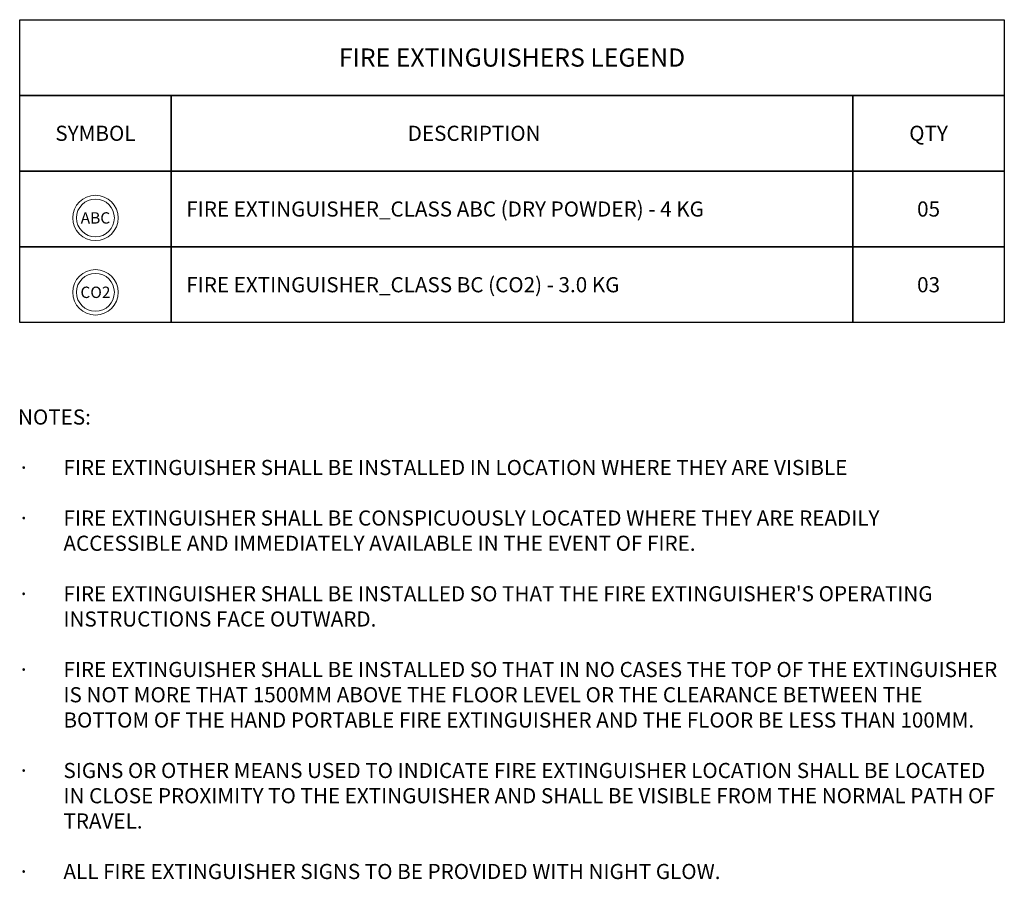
# Model space of a CAD drawing. Header units: millimetres. Extents: x -1131 to 37929, y -9154 to 9180.
# Tile 85 of 85: x 31429 to 37929, y -5743 to -67. Entities that reach past the tile are written whole.
import ezdxf

# ---------------------------------------------------------------- set-up
doc = ezdxf.new("R2010")
doc.units = ezdxf.units.MM
doc.layers.add('FIRE-EXTINGUISHER', color=1, linetype='Continuous', lineweight=20, true_color=0xff0000)
doc.layers.add('FIRE-EXTINGUISHER-NOTES', color=7, linetype='Continuous', lineweight=20)
doc.layers.add('FIRE-EXTNG-LGND-LINE', color=7, linetype='Continuous')
doc.layers.add('FIRE-EXTNG-LGND-TEXT', color=7, linetype='Continuous')
doc.styles.get("Standard").update_dxf_attribs({"font": 'arial.ttf'})

# ---------------------------------------------------------------- blocks, each defined once
blk = doc.blocks.new('FE-ABC-DP-4')
at = {"layer": 'FIRE-EXTINGUISHER'}
blk.add_circle((0, 0), 150, dxfattribs=at)
at = {"layer": 'FIRE-EXTINGUISHER', "color": 5, "true_color": 0x0000ff}
blk.add_circle((0, 0), 125, dxfattribs=at)
at = {"layer": 'FIRE-EXTINGUISHER', "insert": (0, 0), "char_height": 75, "attachment_point": 5}
blk.add_mtext_dynamic_manual_height_columns('\\pxqc;{\\Fromans|c0;ABC}', width=272.429, gutter_width=1, heights=[0], dxfattribs=at)
blk = doc.blocks.new('FE-BC-C02-3')
at = {"layer": 'FIRE-EXTINGUISHER'}
blk.add_circle((0, 0), 150, dxfattribs=at)
at = {"layer": 'FIRE-EXTINGUISHER', "color": 7}
blk.add_circle((0, 0), 125, dxfattribs=at)
at = {"layer": 'FIRE-EXTINGUISHER', "insert": (0, 0), "char_height": 75, "attachment_point": 5}
blk.add_mtext_dynamic_manual_height_columns('\\pxqc;{\\Fromans|c0;CO2}', width=272.429, gutter_width=1, heights=[0], dxfattribs=at)

msp = doc.modelspace()

# ---------------------------------------------------------------- linework, layer by layer
at = {"layer": 'FIRE-EXTNG-LGND-LINE'}
for points in [[(32429, -566.9), (32429, -1066.9), (31429, -1066.9), (31429, -566.9)], [(32429, -566.9), (36929, -566.9), (36929, -1066.9), (32429, -1066.9)], [(37929, -566.9), (37929, -1066.9), (36929, -1066.9), (36929, -566.9)], [(32429, -1066.9), (32429, -1566.9), (31429, -1566.9), (31429, -1066.9)], [(32429, -1066.9), (36929, -1066.9), (36929, -1566.9), (32429, -1566.9)], [(37929, -1066.9), (37929, -1566.9), (36929, -1566.9), (36929, -1066.9)], [(32429, -1566.9), (32429, -2066.9), (31429, -2066.9), (31429, -1566.9)], [(32429, -1566.9), (36929, -1566.9), (36929, -2066.9), (32429, -2066.9)], [(37929, -1566.9), (37929, -2066.9), (36929, -2066.9), (36929, -1566.9)]]:
    msp.add_lwpolyline(points, close=True, dxfattribs=at)
at = {"layer": 'FIRE-EXTNG-LGND-TEXT'}
msp.add_lwpolyline([(31429, -66.9), (37929, -66.9), (37929, -566.9), (31429, -566.9)], close=True, dxfattribs=at)

# ---------------------------------------------------------------- block references
at = {"layer": 'FIRE-EXTINGUISHER'}
for name, p in [('FE-ABC-DP-4', (31929, -1375.9)), ('FE-BC-C02-3', (31929, -1866.9))]:
    msp.add_blockref(name, p, dxfattribs=at)

# ---------------------------------------------------------------- texts
at = {"layer": 'FIRE-EXTINGUISHER-NOTES', "insert": (31417.8, -4307.3), "char_height": 100, "attachment_point": 4}
msp.add_mtext_dynamic_manual_height_columns("{\\Fromans|c0;NOTES:\\P\\P\\pxi-3,l3,t3,64;{\\fSymbol|b0|i0|c2|p18;·^I}FIRE EXTINGUISHER SHALL BE INSTALLED IN LOCATION WHERE THEY ARE VISIBLE\\P\\pi0,l0,tz;\\P\\pi-3,l3,t3,64;{\\fSymbol|b0|i0|c2|p18;·^I}FIRE EXTINGUISHER SHALL BE CONSPICUOUSLY LOCATED WHERE THEY ARE READILY ACCESSIBLE AND IMMEDIATELY AVAILABLE IN THE EVENT OF FIRE.\\P\\pi0,l0,tz;\\P\\pi-3,l3,t3,64;{\\fSymbol|b0|i0|c2|p18;·^I}FIRE EXTINGUISHER SHALL BE INSTALLED SO THAT THE FIRE EXTINGUISHER'S OPERATING INSTRUCTIONS FACE OUTWARD. \\P\\pi0,l0,tz;\\P\\pi-3,l3,t3,64;{\\fSymbol|b0|i0|c2|p18;·^I}FIRE EXTINGUISHER SHALL BE INSTALLED SO THAT IN NO CASES THE TOP OF THE EXTINGUISHER IS NOT MORE THAT 1500MM ABOVE THE FLOOR LEVEL OR THE CLEARANCE BETWEEN THE BOTTOM OF THE HAND PORTABLE FIRE EXTINGUISHER AND THE FLOOR BE LESS THAN 100MM.\\P\\pi0,l0,tz;\\P\\pi-3,l3,t3,64;{\\fSymbol|b0|i0|c2|p18;·^I}SIGNS OR OTHER MEANS USED TO INDICATE FIRE EXTINGUISHER LOCATION SHALL BE LOCATED IN CLOSE PROXIMITY TO THE EXTINGUISHER AND SHALL BE VISIBLE FROM THE NORMAL PATH OF TRAVEL.\\P\\pi0,l0,tz;\\P\\pi-3,l3,t3,64;{\\fSymbol|b0|i0|c2|p18;·^I}ALL FIRE EXTINGUISHER SIGNS TO BE PROVIDED WITH NIGHT GLOW.\\P\\pi0,l0,tz;\\P }", width=6500, gutter_width=3324.7, heights=[0], dxfattribs=at)
at = {"layer": 'FIRE-EXTNG-LGND-TEXT'}
for s, width, insert, char_height, attachment_point in [('{\\Fromans|c0;FIRE EXTINGUISHERS LEGEND}', 3041.2, (34679, -316.9), 120, 5), ('{\\Fromans|c0;SYMBOL}', 924.81, (31929, -816.9), 100, 5), ('{\\Fromans|c0;DESCRIPTION}', 924.81, (34429, -816.9), 100, 5), ('{\\Fromans|c0;QTY}', 262.905, (37429, -816.9), 100, 5), ('{\\Fromans|c0;FIRE EXTINGUISHER_CLASS ABC (DRY POWDER) - 4 KG}', 4458.896, (32529, -1316.9), 100, 4), ('{\\Fromans|c0;05}', 100, (37429, -1316.9), 100, 5), ('{\\Fromans|c0;FIRE EXTINGUISHER_CLASS BC (CO2) - 3.0 KG}', 4458.896, (32529, -1816.9), 100, 4), ('{\\Fromans|c0;03}', 100, (37429, -1816.9), 100, 5)]:
    msp.add_mtext_dynamic_manual_height_columns(s, width=width, gutter_width=3324.7, heights=[0], dxfattribs=dict(at, insert=insert, char_height=char_height, attachment_point=attachment_point))

doc.saveas('drawing.dxf')
